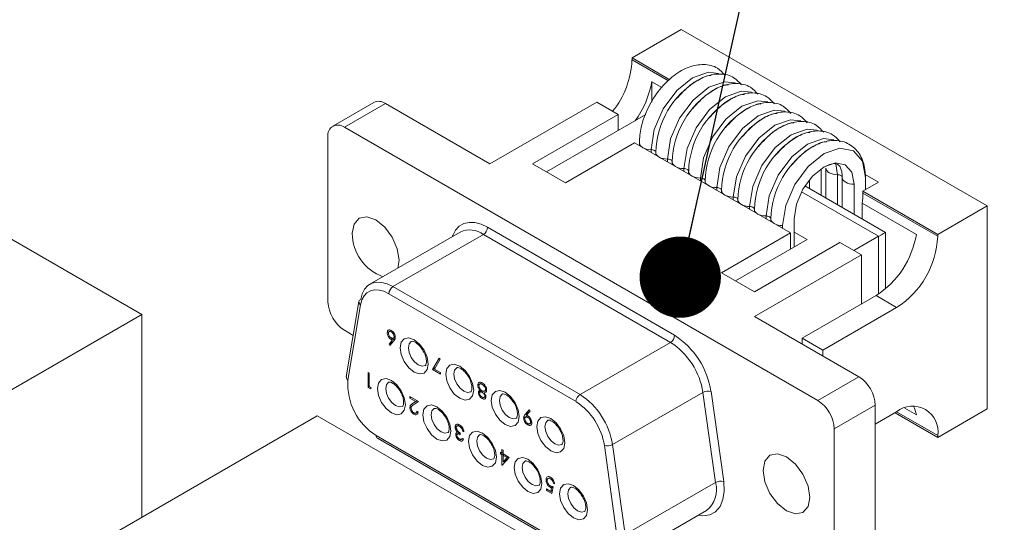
# Paper-space layout 'Sheet2' of a CAD drawing. Header units: millimetres. Extents: x 0 to 420, y 0 to 297.
# Tile 28 of 36: x 163.58 to 175.68, y 166.18 to 172.36. Entities that reach past the tile are written whole.
import ezdxf

# ---------------------------------------------------------------- set-up
doc = ezdxf.new("R2010")
doc.units = ezdxf.units.MM
doc.dimstyles.new('SLDDIMSTYLE2', dxfattribs={"dimtxt": 0.18, "dimasz": 1, "dimexe": 0, "dimexo": 0.0625, "dimgap": 0, "dimtad": 0, "dimtih": 1, "dimtoh": 1, "dimdec": 0, "dimrnd": 1e-09, "dimzin": 0, "dimdsep": 46, "dimtxsty": 'Standard', "dimblk1": 'DOT', "dimblk2": 'DOT', "dimsah": 1, "dimcen": 0.09, "dimadec": 0, "dimazin": 0, "dimtfac": 1, "dimtdec": 0, "dimtofl": 0, "dimtmove": 0, "dimatfit": 3, "dimldrblk": 'DOT', "dimfxl": 1, "dimfrac": 2, "dimtolj": 1, "dimtzin": 0, "dimarcsym": 0})

# ---------------------------------------------------------------- blocks, each defined once
blk = doc.blocks.new('_DOT')
at = {"color": 0, "linetype": 'ByBlock', "lineweight": -2}
blk.add_line((-0.5, 0), (-1, 0), dxfattribs=at)
at = {"color": 0, "linetype": 'ByBlock', "const_width": 0.5}
blk.add_lwpolyline([(-0.25, 0, 1), (0.25, 0, 1)], format="xyb", close=True, dxfattribs=at)

psp = doc.layouts.new('Sheet2')

# ---------------------------------------------------------------- linework, layer by layer
at = {"color": 7, "linetype": 'Continuous', "lineweight": 15}
for p, q in [((171.102, 171.885), (171.708, 172.234)), ((171.708, 172.234), (175.466, 170.065)), ((171.566, 171.617), (171.102, 171.885)), ((171.102, 171.885), (171.102, 171.861)), ((171.345, 171.593), (171.345, 171.342)), ((171.345, 171.593), (171.469, 171.522)), ((167.929, 171.339), (167.424, 171.047)), ((168.072, 171.325), (167.567, 171.033)), ((168.072, 171.325), (169.355, 170.584)), ((169.355, 170.584), (170.668, 171.342)), ((170.668, 171.342), (170.93, 171.191)), ((170.93, 171.191), (169.88, 170.584)), ((171.271, 171.189), (170.052, 170.485)), ((170.93, 171.191), (170.93, 170.992)), ((173.385, 167.674), (167.567, 171.033)), ((167.365, 170.916), (167.365, 168.887)), ((170.284, 170.351), (171.133, 170.841)), ((171.133, 170.841), (173.052, 169.733)), ((171.192, 170.841), (171.192, 170.807)), ((171.394, 170.725), (171.394, 170.69)), ((169.88, 170.584), (170.284, 170.351)), ((171.596, 170.608), (171.596, 170.573)), ((173.485, 170.532), (173.485, 170.162)), ((171.798, 170.492), (171.798, 170.457)), ((173.687, 170.416), (173.687, 170.046)), ((174.133, 170.357), (173.969, 170.451)), ((173.972, 170.414), (173.972, 170.264)), ((172, 170.375), (172, 170.34)), ((174.216, 169.74), (173.227, 170.311)), ((173.283, 170.388), (173.283, 170.279)), ((173.831, 170.333), (173.831, 169.963)), ((173.941, 170.246), (174.133, 170.357)), ((165.077, 168.729), (162.551, 170.187)), ((172.202, 170.258), (172.202, 170.223)), ((173.941, 170.246), (173.941, 170.223)), ((174.86, 169.715), (173.941, 170.246)), ((174.86, 169.692), (173.941, 170.223)), ((172.404, 170.142), (172.404, 170.107)), ((173.931, 170.101), (174.597, 169.716)), ((173.931, 170.101), (173.931, 169.905)), ((175.466, 170.065), (174.86, 169.715)), ((175.466, 170.065), (175.466, 167.569)), ((172.606, 170.025), (172.606, 169.99)), ((169.326, 169.803), (171.626, 168.475)), ((172.808, 169.908), (172.808, 169.873)), ((172.952, 169.825), (172.952, 169.79)), ((173.094, 169.907), (173.094, 169.559)), ((168.99, 169.744), (167.879, 169.102)), ((169.276, 169.715), (168.164, 169.074)), ((171.575, 168.388), (169.276, 169.715)), ((173.052, 169.733), (172.203, 169.243)), ((173.052, 169.733), (173.052, 169.534)), ((173.094, 169.743), (173.254, 169.651)), ((173.83, 169.517), (174.133, 169.692)), ((174.216, 169.044), (174.216, 169.74)), ((174.86, 169.692), (174.86, 169.715)), ((173.254, 169.651), (172.375, 169.144)), ((172.607, 169.01), (173.658, 169.616)), ((173.658, 169.616), (173.921, 169.464)), ((173.921, 169.464), (172.607, 168.706)), ((173.921, 169.464), (173.921, 168.858)), ((172.203, 169.243), (172.607, 169.01)), ((168.164, 169.074), (170.464, 167.746)), ((170.414, 167.659), (168.114, 168.986)), ((174.102, 168.963), (173.193, 168.438)), ((174.355, 168.817), (174.102, 168.963)), ((167.746, 168.891), (167.59, 167.963)), ((167.766, 168.85), (167.61, 167.922)), ((161.642, 166.746), (165.077, 168.729)), ((165.077, 166.238), (165.077, 168.729)), ((173.446, 168.292), (174.355, 168.817)), ((172.607, 168.706), (173.89, 167.966)), ((167.676, 168.474), (167.567, 168.537)), ((168.142, 168.536), (168.093, 168.508)), ((168.143, 168.535), (168.116, 168.52)), ((168.156, 168.525), (168.142, 168.517)), ((168.115, 168.367), (168.157, 168.418)), ((168.163, 168.395), (168.115, 168.367)), ((168.126, 168.351), (168.115, 168.367)), ((168.174, 168.408), (168.126, 168.351)), ((168.164, 168.439), (168.141, 168.425)), ((168.19, 168.436), (168.157, 168.418)), ((168.168, 168.439), (168.192, 168.453)), ((168.19, 168.467), (168.177, 168.46)), ((171.575, 168.388), (170.464, 167.746)), ((173.193, 168.438), (173.446, 168.292)), ((173.193, 168.438), (173.193, 168.368)), ((173.446, 168.292), (173.446, 168.222)), ((168.649, 168.054), (168.733, 168.195)), ((168.745, 168.18), (168.673, 168.059)), ((168.733, 168.195), (168.745, 168.18)), ((167.858, 168.019), (167.872, 168.011)), ((167.858, 167.834), (167.858, 168.019)), ((167.872, 168.011), (167.872, 167.845)), ((168.681, 168.073), (168.649, 168.054)), ((168.747, 167.997), (168.649, 168.054)), ((168.673, 168.059), (168.747, 168.016)), ((168.747, 168.016), (168.747, 167.997)), ((169.256, 167.892), (169.206, 167.863)), ((169.227, 167.899), (169.218, 167.895)), ((169.258, 167.892), (169.231, 167.876)), ((169.275, 167.88), (169.261, 167.871)), ((173.385, 167.674), (173.89, 167.966)), ((167.874, 167.844), (167.858, 167.834)), ((167.887, 167.817), (167.858, 167.834)), ((167.872, 167.845), (167.897, 167.83)), ((167.897, 167.83), (167.887, 167.817)), ((169.257, 167.795), (169.214, 167.771)), ((169.248, 167.802), (169.237, 167.796)), ((169.263, 167.792), (169.237, 167.777)), ((169.289, 167.791), (169.26, 167.774)), ((169.312, 167.786), (169.284, 167.769)), ((169.291, 167.79), (169.315, 167.804)), ((169.313, 167.818), (169.301, 167.811)), ((171.973, 167.772), (170.862, 167.131)), ((172.128, 166.666), (171.973, 167.772)), ((172.073, 167.783), (172.229, 166.676)), ((168.37, 167.723), (168.479, 167.661)), ((168.37, 167.704), (168.37, 167.723)), ((168.386, 167.714), (168.37, 167.704)), ((168.444, 167.661), (168.37, 167.704)), ((168.404, 167.635), (168.444, 167.661)), ((168.479, 167.661), (168.417, 167.62)), ((168.461, 167.671), (168.444, 167.661)), ((168.476, 167.659), (168.476, 167.662)), ((169.306, 167.723), (169.26, 167.696)), ((169.286, 167.711), (169.306, 167.723)), ((169.304, 167.732), (169.293, 167.725)), ((168.392, 167.599), (168.372, 167.587)), ((168.443, 167.517), (168.42, 167.504)), ((168.447, 167.52), (168.472, 167.534)), ((168.458, 167.544), (168.473, 167.536)), ((169.788, 167.502), (169.838, 167.557)), ((169.849, 167.541), (169.805, 167.492)), ((169.838, 167.557), (169.849, 167.541)), ((174.092, 167.616), (173.587, 167.324)), ((174.092, 167.616), (174.092, 165.586)), ((174.355, 167.534), (174.092, 167.382)), ((174.86, 167.219), (174.335, 167.522)), ((174.597, 167.498), (174.455, 167.58)), ((175.466, 167.569), (174.86, 167.219)), ((163.8, 165.501), (167.234, 167.484)), ((169.76, 166.026), (167.234, 167.484)), ((169.817, 167.486), (169.77, 167.459)), ((169.82, 167.485), (169.794, 167.47)), ((169.833, 167.474), (169.819, 167.466)), ((169.847, 167.389), (169.82, 167.373)), ((169.848, 167.389), (169.87, 167.402)), ((169.869, 167.415), (169.856, 167.408)), ((168.979, 167.376), (168.927, 167.347)), ((168.981, 167.281), (168.936, 167.255)), ((168.949, 167.315), (168.937, 167.308)), ((168.979, 167.376), (168.952, 167.36)), ((168.969, 167.291), (168.954, 167.282)), ((168.985, 167.277), (168.956, 167.26)), ((168.997, 167.364), (168.983, 167.355)), ((168.991, 167.272), (168.991, 167.253)), ((169.02, 167.336), (169.009, 167.33)), ((169.033, 167.304), (169.022, 167.297)), ((169.036, 167.289), (169.022, 167.297)), ((173.587, 167.324), (173.587, 165.295)), ((167.959, 167.242), (170.569, 165.735)), ((167.973, 167.21), (170.584, 165.703)), ((169.024, 167.204), (168.982, 167.18)), ((169.006, 167.196), (169.022, 167.205)), ((169.016, 167.208), (169.03, 167.2)), ((174.86, 167.219), (174.86, 167.242)), ((169.485, 167.037), (169.503, 167.026)), ((169.485, 167.018), (169.485, 167.037)), ((169.501, 167.027), (169.485, 167.018)), ((169.503, 167.007), (169.485, 167.018)), ((169.503, 167.069), (169.518, 167.061)), ((169.503, 167.026), (169.503, 167.069)), ((169.518, 167.035), (169.503, 167.026)), ((169.52, 167.017), (169.503, 167.007)), ((169.518, 167.061), (169.518, 167.018)), ((169.518, 167.018), (169.594, 166.974)), ((170.917, 166.014), (170.762, 167.12)), ((170.862, 167.131), (171.017, 166.024)), ((169.503, 166.879), (169.503, 167.007)), ((169.594, 166.974), (169.506, 166.877)), ((169.534, 167.008), (169.518, 166.999)), ((169.566, 166.971), (169.518, 166.999)), ((169.518, 166.999), (169.518, 166.919)), ((169.518, 166.919), (169.566, 166.971)), ((169.572, 166.95), (169.518, 166.919)), ((169.582, 166.981), (169.566, 166.971)), ((169.513, 166.884), (169.503, 166.879)), ((169.506, 166.877), (169.503, 166.879)), ((170.066, 166.708), (170.045, 166.696)), ((170.099, 166.73), (170.071, 166.713)), ((170.114, 166.719), (170.1, 166.711)), ((170.146, 166.663), (170.135, 166.657)), ((170.149, 166.649), (170.135, 166.657)), ((172.128, 166.666), (171.017, 166.024)), ((170.051, 166.587), (170.105, 166.555)), ((170.051, 166.568), (170.051, 166.587)), ((170.067, 166.577), (170.051, 166.568)), ((170.117, 166.53), (170.051, 166.568)), ((170.114, 166.617), (170.095, 166.606)), ((170.105, 166.555), (170.114, 166.599)), ((170.124, 166.566), (170.105, 166.555)), ((170.132, 166.61), (170.114, 166.599)), ((170.133, 166.613), (170.117, 166.53)), ((170.905, 165.678), (172.016, 166.319))]:
    psp.add_line(p, q, dxfattribs=at)
at = {"color": 8, "linetype": 'Continuous', "lineweight": 15}
for p, q in [((171.551, 171.602), (171.102, 171.861)), ((171.336, 170.758), (171.336, 170.723)), ((171.538, 170.642), (171.538, 170.607)), ((173.606, 170.584), (173.629, 170.449)), ((171.74, 170.525), (171.74, 170.49)), ((171.942, 170.408), (171.942, 170.373)), ((173.427, 170.523), (173.427, 170.196)), ((173.629, 170.449), (173.629, 170.079)), ((172.144, 170.292), (172.144, 170.257)), ((172.346, 170.175), (172.346, 170.14)), ((174.133, 169.692), (173.185, 170.239)), ((172.548, 170.058), (172.548, 170.023)), ((172.75, 169.942), (172.75, 169.907)), ((174.133, 169.692), (174.133, 168.981)), ((168.464, 167.669), (168.404, 167.635)), ((169.842, 167.533), (169.788, 167.502)), ((174.86, 167.242), (174.355, 167.534))]:
    psp.add_line(p, q, dxfattribs=at)
at = {"color": 8, "linetype": 'Continuous', "lineweight": 15, "flags": 128}
for points in [[(171.336, 170.758), (171.375, 171.006), (171.485, 171.261), (171.651, 171.484), (171.846, 171.642), (172.041, 171.71), (172.167, 171.696)], [(171.538, 170.642), (171.577, 170.889), (171.687, 171.144), (171.853, 171.368), (172.048, 171.525), (172.243, 171.593), (172.369, 171.579)], [(171.74, 170.525), (171.779, 170.773), (171.889, 171.028), (172.055, 171.251), (172.25, 171.408), (172.445, 171.476), (172.571, 171.463)], [(171.942, 170.408), (171.981, 170.656), (172.091, 170.911), (172.257, 171.134), (172.452, 171.292), (172.647, 171.36), (172.773, 171.346)], [(172.144, 170.292), (172.183, 170.54), (172.294, 170.794), (172.459, 171.018), (172.654, 171.175), (172.849, 171.243), (172.975, 171.229)], [(172.346, 170.175), (172.385, 170.423), (172.496, 170.678), (172.661, 170.901), (172.856, 171.059), (173.051, 171.126), (173.177, 171.113)], [(172.548, 170.058), (172.587, 170.306), (172.698, 170.561), (172.863, 170.784), (173.058, 170.942), (173.254, 171.01), (173.379, 170.996)], [(172.75, 169.942), (172.789, 170.19), (172.9, 170.445), (173.065, 170.668), (173.26, 170.825), (173.456, 170.893), (173.581, 170.88)], [(171.336, 170.758), (171.281, 170.764), (171.234, 170.782), (171.203, 170.809), (171.192, 170.84), (171.192, 170.841)], [(168.893, 169.688), (168.899, 169.704), (168.932, 169.768), (168.978, 169.816), (169.034, 169.849), (169.099, 169.864), (169.171, 169.861), (169.247, 169.84), (169.326, 169.803)], [(168.389, 168.399), (168.363, 168.369), (168.354, 168.321)], [(168.354, 168.321), (168.363, 168.262), (168.389, 168.201), (168.428, 168.148), (168.475, 168.111), (168.521, 168.095), (168.56, 168.102)], [(168.948, 168.076), (168.922, 168.046), (168.913, 167.998)], [(168.913, 167.998), (168.922, 167.939), (168.949, 167.878), (168.988, 167.825), (169.034, 167.788), (169.081, 167.772), (169.119, 167.779)], [(168.109, 167.898), (168.083, 167.868), (168.074, 167.82)], [(168.074, 167.82), (168.083, 167.761), (168.109, 167.7), (168.149, 167.647), (168.195, 167.61), (168.241, 167.594), (168.28, 167.601)], [(169.508, 167.753), (169.482, 167.723), (169.473, 167.675)], [(169.473, 167.675), (169.482, 167.616), (169.508, 167.555), (169.548, 167.502), (169.594, 167.465), (169.64, 167.449), (169.679, 167.456)], [(168.669, 167.575), (168.643, 167.545), (168.633, 167.497)], [(168.633, 167.497), (168.643, 167.438), (168.669, 167.377), (168.708, 167.324), (168.755, 167.287), (168.801, 167.271), (168.84, 167.278)], [(170.068, 167.43), (170.042, 167.4), (170.032, 167.352)], [(170.032, 167.352), (170.042, 167.293), (170.068, 167.232), (170.107, 167.179), (170.154, 167.142), (170.2, 167.125), (170.239, 167.133)], [(169.228, 167.252), (169.202, 167.222), (169.193, 167.174)], [(169.193, 167.174), (169.202, 167.115), (169.229, 167.054), (169.268, 167.001), (169.314, 166.964), (169.361, 166.947), (169.399, 166.955)], [(169.788, 166.929), (169.762, 166.899), (169.753, 166.851)], [(169.753, 166.851), (169.762, 166.792), (169.788, 166.731), (169.827, 166.678), (169.874, 166.641), (169.92, 166.624), (169.959, 166.632)], [(172.229, 166.676), (172.235, 166.558), (172.22, 166.454), (172.184, 166.368), (172.129, 166.305), (172.058, 166.267), (171.973, 166.257), (171.919, 166.264)], [(170.348, 166.606), (170.321, 166.576), (170.312, 166.527)], [(170.312, 166.527), (170.321, 166.469), (170.348, 166.408), (170.387, 166.355), (170.433, 166.317), (170.48, 166.301), (170.519, 166.309)]]:
    psp.add_lwpolyline(points, dxfattribs=at)
at = {"color": 7, "linetype": 'Continuous', "lineweight": 15, "flags": 128}
for points in [[(172.952, 169.825), (172.991, 170.073), (173.102, 170.328), (173.267, 170.551), (173.462, 170.709), (173.658, 170.777), (173.823, 170.744), (173.934, 170.617), (173.972, 170.414)], [(171.394, 170.725), (171.393, 170.731), (171.389, 170.738), (171.384, 170.743), (171.377, 170.749), (171.368, 170.753), (171.358, 170.756), (171.347, 170.758), (171.336, 170.758)], [(171.538, 170.642), (171.51, 170.643), (171.483, 170.648), (171.458, 170.655), (171.436, 170.666), (171.418, 170.678), (171.404, 170.693), (171.396, 170.709), (171.394, 170.725)], [(171.596, 170.608), (171.595, 170.615), (171.592, 170.621), (171.586, 170.627), (171.579, 170.632), (171.57, 170.636), (171.56, 170.639), (171.549, 170.641), (171.538, 170.642)], [(171.74, 170.525), (171.712, 170.526), (171.685, 170.531), (171.66, 170.539), (171.638, 170.549), (171.62, 170.562), (171.606, 170.576), (171.598, 170.592), (171.596, 170.608)], [(173.094, 169.907), (173.122, 170.086), (173.202, 170.27), (173.321, 170.432), (173.462, 170.545), (173.603, 170.594), (173.723, 170.571), (173.803, 170.479), (173.831, 170.333)], [(173.485, 170.532), (173.487, 170.516), (173.495, 170.5), (173.509, 170.486), (173.527, 170.473), (173.549, 170.463), (173.574, 170.455), (173.601, 170.451), (173.629, 170.449)], [(171.798, 170.492), (171.797, 170.498), (171.794, 170.504), (171.788, 170.51), (171.781, 170.515), (171.772, 170.519), (171.762, 170.522), (171.751, 170.524), (171.74, 170.525)], [(171.942, 170.408), (171.914, 170.41), (171.887, 170.414), (171.862, 170.422), (171.84, 170.432), (171.822, 170.445), (171.808, 170.46), (171.8, 170.475), (171.798, 170.492)], [(172, 170.375), (171.999, 170.382), (171.996, 170.388), (171.99, 170.394), (171.983, 170.399), (171.974, 170.403), (171.964, 170.406), (171.953, 170.408), (171.942, 170.408)], [(173.629, 170.449), (173.64, 170.449), (173.651, 170.447), (173.661, 170.444), (173.67, 170.439), (173.677, 170.434), (173.683, 170.429), (173.686, 170.422), (173.687, 170.416)], [(173.687, 170.416), (173.689, 170.399), (173.697, 170.384), (173.711, 170.369), (173.729, 170.357), (173.751, 170.346), (173.776, 170.339), (173.803, 170.334), (173.831, 170.333)], [(172.144, 170.292), (172.116, 170.293), (172.089, 170.298), (172.064, 170.305), (172.042, 170.316), (172.024, 170.329), (172.01, 170.343), (172.002, 170.359), (172, 170.375)], [(172.202, 170.258), (172.201, 170.265), (172.198, 170.271), (172.192, 170.277), (172.185, 170.282), (172.176, 170.286), (172.166, 170.289), (172.155, 170.291), (172.144, 170.292)], [(172.346, 170.175), (172.318, 170.177), (172.291, 170.181), (172.266, 170.189), (172.244, 170.199), (172.226, 170.212), (172.212, 170.226), (172.204, 170.242), (172.202, 170.258)], [(172.404, 170.142), (172.403, 170.148), (172.4, 170.155), (172.394, 170.16), (172.387, 170.165), (172.378, 170.17), (172.368, 170.173), (172.357, 170.174), (172.346, 170.175)], [(172.548, 170.058), (172.52, 170.06), (172.493, 170.065), (172.468, 170.072), (172.446, 170.083), (172.428, 170.095), (172.414, 170.11), (172.406, 170.125), (172.404, 170.142)], [(172.606, 170.025), (172.605, 170.032), (172.602, 170.038), (172.596, 170.044), (172.589, 170.049), (172.58, 170.053), (172.57, 170.056), (172.559, 170.058), (172.548, 170.058)], [(168.225, 169.302), (168.239, 169.397), (168.217, 169.537), (168.155, 169.68), (168.062, 169.806), (167.952, 169.895), (167.842, 169.933), (167.748, 169.915), (167.686, 169.843), (167.664, 169.729)], [(172.75, 169.942), (172.722, 169.943), (172.695, 169.948), (172.67, 169.956), (172.648, 169.966), (172.63, 169.979), (172.616, 169.993), (172.608, 170.009), (172.606, 170.025)], [(172.808, 169.908), (172.807, 169.915), (172.804, 169.921), (172.798, 169.927), (172.791, 169.932), (172.782, 169.936), (172.772, 169.939), (172.762, 169.941), (172.75, 169.942)], [(172.952, 169.825), (172.924, 169.827), (172.897, 169.831), (172.872, 169.839), (172.85, 169.849), (172.832, 169.862), (172.819, 169.876), (172.81, 169.892), (172.808, 169.908)], [(167.767, 168.918), (167.785, 168.986), (167.815, 169.043), (167.855, 169.086), (167.905, 169.115), (167.962, 169.128), (168.026, 169.125), (168.094, 169.107), (168.164, 169.074)], [(168.114, 168.986), (168.053, 169.016), (167.993, 169.032), (167.937, 169.034), (167.887, 169.022), (167.843, 168.997), (167.808, 168.959), (167.782, 168.91), (167.766, 168.85)], [(168.253, 168.321), (168.266, 168.389), (168.303, 168.432), (168.359, 168.443), (168.424, 168.42), (168.49, 168.367), (168.546, 168.292), (168.583, 168.206), (168.596, 168.122), (168.583, 168.054), (168.546, 168.011), (168.49, 168), (168.424, 168.023), (168.359, 168.076), (168.303, 168.151), (168.266, 168.237), (168.253, 168.321)], [(168.812, 167.998), (168.825, 168.066), (168.862, 168.109), (168.918, 168.12), (168.984, 168.097), (169.05, 168.044), (169.105, 167.969), (169.143, 167.883), (169.156, 167.799), (169.143, 167.731), (169.105, 167.688), (169.05, 167.677), (168.984, 167.7), (168.918, 167.753), (168.862, 167.828), (168.825, 167.914), (168.812, 167.998)], [(167.973, 167.82), (167.986, 167.888), (168.023, 167.931), (168.079, 167.942), (168.144, 167.919), (168.21, 167.866), (168.266, 167.791), (168.303, 167.705), (168.316, 167.621), (168.303, 167.553), (168.266, 167.51), (168.21, 167.499), (168.144, 167.522), (168.079, 167.575), (168.023, 167.65), (167.986, 167.736), (167.973, 167.82)], [(169.372, 167.675), (169.385, 167.743), (169.422, 167.786), (169.478, 167.797), (169.544, 167.774), (169.609, 167.721), (169.665, 167.646), (169.702, 167.56), (169.715, 167.476), (169.702, 167.408), (169.665, 167.365), (169.609, 167.354), (169.544, 167.377), (169.478, 167.43), (169.422, 167.505), (169.385, 167.591), (169.372, 167.675)], [(168.532, 167.497), (168.545, 167.565), (168.583, 167.608), (168.638, 167.619), (168.704, 167.596), (168.77, 167.543), (168.826, 167.468), (168.863, 167.382), (168.876, 167.298), (168.863, 167.23), (168.826, 167.187), (168.77, 167.176), (168.704, 167.199), (168.638, 167.252), (168.583, 167.327), (168.545, 167.413), (168.532, 167.497)], [(174.563, 167.602), (174.573, 167.58), (174.597, 167.498)], [(169.931, 167.352), (169.945, 167.42), (169.982, 167.463), (170.037, 167.474), (170.103, 167.451), (170.169, 167.398), (170.225, 167.323), (170.262, 167.237), (170.275, 167.153), (170.262, 167.085), (170.225, 167.042), (170.169, 167.031), (170.103, 167.054), (170.037, 167.107), (169.982, 167.182), (169.945, 167.268), (169.931, 167.352)], [(169.092, 167.174), (169.105, 167.242), (169.142, 167.285), (169.198, 167.296), (169.264, 167.273), (169.329, 167.22), (169.385, 167.145), (169.422, 167.059), (169.435, 166.975), (169.422, 166.907), (169.385, 166.864), (169.329, 166.853), (169.264, 166.876), (169.198, 166.929), (169.142, 167.004), (169.105, 167.09), (169.092, 167.174)], [(172.713, 166.814), (172.735, 166.674), (172.797, 166.531), (172.89, 166.405), (173, 166.316), (173.11, 166.278), (173.203, 166.296), (173.266, 166.368), (173.288, 166.482), (173.266, 166.622), (173.203, 166.766), (173.11, 166.891), (173, 166.98), (172.89, 167.018), (172.797, 167), (172.735, 166.928), (172.713, 166.814)], [(169.652, 166.851), (169.665, 166.919), (169.702, 166.962), (169.758, 166.973), (169.823, 166.95), (169.889, 166.897), (169.945, 166.821), (169.982, 166.736), (169.995, 166.652), (169.982, 166.584), (169.945, 166.541), (169.889, 166.53), (169.823, 166.553), (169.758, 166.606), (169.702, 166.681), (169.665, 166.767), (169.652, 166.851)], [(170.211, 166.527), (170.224, 166.596), (170.262, 166.639), (170.317, 166.649), (170.383, 166.627), (170.449, 166.574), (170.504, 166.498), (170.542, 166.413), (170.555, 166.329), (170.542, 166.261), (170.504, 166.218), (170.449, 166.207), (170.383, 166.23), (170.317, 166.283), (170.262, 166.358), (170.224, 166.444), (170.211, 166.527)]]:
    psp.add_lwpolyline(points, dxfattribs=at)
at = {"color": 7, "linetype": 'Continuous', "lineweight": 15}
for centre, radius, start, end in [((170.008, 171.912), 1.095, 321.4141, 357.3434), ((170.21, 171.795), 1.153, 323.7164, 349.9474), ((172.464, 170.696), 1.07, 121.1431, 178.4465), ((172.666, 170.579), 1.07, 121.1431, 178.4465), ((172.868, 170.463), 1.07, 121.1431, 178.4465), ((167.988, 171.208), 0.144, 54.3824, 114.3071), ((173.07, 170.346), 1.07, 121.1431, 178.4465), ((173.272, 170.229), 1.07, 121.1431, 178.4465), ((167.488, 170.936), 0.125, 50.7967, 189.214), ((173.474, 170.113), 1.07, 121.1431, 178.4465), ((173.676, 169.996), 1.07, 121.1431, 178.4465), ((173.878, 169.879), 1.07, 121.1431, 178.4465), ((173.165, 170.225), 0.775, 350.7384, 359.787), ((169.216, 169.808), 0.11, 302.6055, 357.3945), ((168.228, 169.728), 0.564, 179.9171, 250.6153), ((169.109, 169.491), 0.28, 53.4704, 115.2191), ((173.495, 169.902), 1.118, 302.9225, 350.4352), ((173.763, 169.742), 1.098, 302.6055, 357.3945), ((168.224, 168.981), 0.11, 122.6055, 177.3945), ((167.803, 168.907), 0.439, 182.6055, 237.3945), ((167.784, 168.883), 0.0391, 116.7193, 168.4017), ((171.516, 168.48), 0.11, 302.6055, 357.3945), ((171.079, 167.631), 1.005, 8.6904, 57.0932), ((171.09, 167.637), 0.894, 8.6904, 57.0932), ((168.351, 167.872), 0.742, 176.1145, 238.1019), ((173.654, 167.596), 0.439, 2.6055, 57.3945), ((170.523, 167.654), 0.11, 122.6055, 177.3945), ((169.978, 166.996), 0.894, 8.6904, 57.0932), ((172.036, 167.657), 0.131, 73.4762, 118.5626), ((169.989, 167.002), 0.782, 8.6904, 57.0932), ((173.149, 167.304), 0.439, 2.6055, 57.3945), ((174.552, 167.292), 0.312, 350.786, 129.2033), ((170.799, 167.246), 0.131, 253.4762, 298.5626), ((171.813, 166.577), 0.328, 308.3502, 15.7257), ((172.191, 166.55), 0.131, 73.4762, 118.5626)]:
    psp.add_arc(centre, radius, start, end, dxfattribs=at)
at = {"color": 8, "linetype": 'Continuous', "lineweight": 15}
for centre, radius, start, end in [((167.789, 168.887), 0.0435, 174.3977, 237.5238), ((167.634, 167.959), 0.0435, 174.3977, 237.5238), ((167.993, 167.238), 0.0343, 172.7442, 235.9436)]:
    psp.add_arc(centre, radius, start, end, dxfattribs=at)
at = {"color": 7, "linetype": 'Continuous', "lineweight": 15}
psp.add_ellipse((173.931, 169.575), major_axis=(0.286, 0.165), ratio=0.00007, start_param=0.000041, end_param=0.785358, dxfattribs=at)
for points, knots in [([(172.246, 171.671), (172.217, 171.703), (172.148, 171.78), (171.983, 171.816), (171.799, 171.783), (171.613, 171.678), (171.437, 171.504), (171.294, 171.28), (171.207, 171.047), (171.196, 170.905), (171.192, 170.841)], [0, 0, 0, 0, 0.089001, 0.212854, 0.333744, 0.464237, 0.603717, 0.743969, 0.88497, 1, 1, 1, 1]), ([(172.448, 171.554), (172.419, 171.586), (172.35, 171.663), (172.185, 171.7), (172.002, 171.666), (171.814, 171.563), (171.703, 171.443), (171.646, 171.381)], [0, 0, 0, 0, 0.147514, 0.352794, 0.553163, 0.769448, 1, 1, 1, 1]), ([(171.91, 171.61), (171.967, 171.641), (172.028, 171.674), (172.073, 171.669), (172.076, 171.669)], [0, 0, 0, 0, 0.9266794, 1, 1, 1, 1]), ([(172.65, 171.438), (172.621, 171.47), (172.552, 171.547), (172.387, 171.583), (172.204, 171.549), (172.016, 171.447), (171.905, 171.326), (171.848, 171.264)], [0, 0, 0, 0, 0.147514, 0.352794, 0.553163, 0.769448, 1, 1, 1, 1]), ([(172.112, 171.494), (172.168, 171.524), (172.231, 171.558), (172.277, 171.553), (172.282, 171.552)], [0, 0, 0, 0, 0.9066766, 1, 1, 1, 1]), ([(172.852, 171.321), (172.823, 171.353), (172.754, 171.43), (172.589, 171.467), (172.406, 171.433), (172.218, 171.33), (172.107, 171.21), (172.05, 171.148)], [0, 0, 0, 0, 0.147514, 0.352794, 0.553163, 0.769448, 1, 1, 1, 1]), ([(172.314, 171.377), (172.37, 171.407), (172.433, 171.441), (172.479, 171.436), (172.484, 171.436)], [0, 0, 0, 0, 0.9066766, 1, 1, 1, 1]), ([(173.054, 171.204), (173.025, 171.236), (172.956, 171.313), (172.791, 171.35), (172.608, 171.316), (172.42, 171.213), (172.309, 171.093), (172.252, 171.031)], [0, 0, 0, 0, 0.147514, 0.352794, 0.553163, 0.769448, 1, 1, 1, 1]), ([(172.516, 171.261), (172.572, 171.291), (172.635, 171.324), (172.681, 171.319), (172.686, 171.319)], [0, 0, 0, 0, 0.906677, 1, 1, 1, 1]), ([(173.256, 171.088), (173.227, 171.12), (173.158, 171.197), (172.993, 171.233), (172.81, 171.2), (172.622, 171.097), (172.511, 170.976), (172.454, 170.914)], [0, 0, 0, 0, 0.147514, 0.352794, 0.553163, 0.769448, 1, 1, 1, 1]), ([(172.718, 171.144), (172.775, 171.174), (172.836, 171.207), (172.881, 171.203), (172.885, 171.203)], [0, 0, 0, 0, 0.926679, 1, 1, 1, 1]), ([(173.458, 170.971), (173.429, 171.003), (173.36, 171.08), (173.195, 171.117), (173.012, 171.083), (172.824, 170.98), (172.713, 170.86), (172.656, 170.798)], [0, 0, 0, 0, 0.147514, 0.352794, 0.553163, 0.769448, 1, 1, 1, 1]), ([(172.92, 171.027), (172.977, 171.058), (173.039, 171.091), (173.085, 171.086), (173.09, 171.086)], [0, 0, 0, 0, 0.9066766, 1, 1, 1, 1]), ([(173.66, 170.854), (173.631, 170.887), (173.562, 170.963), (173.397, 171), (173.214, 170.966), (173.026, 170.864), (172.915, 170.743), (172.858, 170.681)], [0, 0, 0, 0, 0.147514, 0.352794, 0.553163, 0.769448, 1, 1, 1, 1]), ([(173.122, 170.911), (173.179, 170.941), (173.241, 170.974), (173.287, 170.969), (173.292, 170.969)], [0, 0, 0, 0, 0.906677, 1, 1, 1, 1]), ([(173.972, 170.415), (173.97, 170.456), (173.965, 170.564), (173.905, 170.714), (173.774, 170.839), (173.6, 170.885), (173.415, 170.849), (173.228, 170.747), (173.117, 170.627), (173.06, 170.564)], [0, 0, 0, 0, 0.092204, 0.242924, 0.384185, 0.532474, 0.677216, 0.833455, 1, 1, 1, 1]), ([(173.324, 170.794), (173.381, 170.824), (173.443, 170.858), (173.489, 170.853), (173.494, 170.852)], [0, 0, 0, 0, 0.9066766, 1, 1, 1, 1]), ([(173.459, 170.542), (173.491, 170.558), (173.559, 170.591), (173.621, 170.583), (173.647, 170.568), (173.681, 170.508), (173.685, 170.441), (173.687, 170.415)], [0, 0, 0, 0, 0.191948, 0.396341, 0.644189, 0.860241, 1, 1, 1, 1]), ([(168.093, 168.508), (168.094, 168.516), (168.096, 168.532), (168.109, 168.543), (168.126, 168.544), (168.138, 168.538), (168.143, 168.536)], [0, 0, 0, 0, 0.279631, 0.55896, 0.779478, 1, 1, 1, 1]), ([(168.141, 168.425), (168.134, 168.43), (168.12, 168.44), (168.104, 168.464), (168.095, 168.488), (168.094, 168.501), (168.093, 168.508)], [0, 0, 0, 0, 0.279638, 0.559326, 0.779527, 1, 1, 1, 1]), ([(168.142, 168.517), (168.138, 168.519), (168.128, 168.524), (168.116, 168.521), (168.109, 168.513), (168.108, 168.505), (168.108, 168.5)], [0, 0, 0, 0, 0.280018, 0.559853, 0.779987, 1, 1, 1, 1]), ([(168.108, 168.5), (168.108, 168.494), (168.11, 168.482), (168.12, 168.464), (168.132, 168.451), (168.14, 168.445), (168.144, 168.443)], [0, 0, 0, 0, 0.278754, 0.558605, 0.779147, 1, 1, 1, 1]), ([(168.177, 168.46), (168.177, 168.466), (168.175, 168.478), (168.165, 168.496), (168.154, 168.509), (168.146, 168.514), (168.142, 168.517)], [0, 0, 0, 0, 0.279059, 0.55882, 0.779303, 1, 1, 1, 1]), ([(168.143, 168.536), (168.15, 168.53), (168.165, 168.52), (168.181, 168.496), (168.19, 168.472), (168.191, 168.458), (168.192, 168.451)], [0, 0, 0, 0, 0.27967, 0.559085, 0.779558, 1, 1, 1, 1]), ([(168.157, 168.418), (168.154, 168.419), (168.149, 168.421), (168.143, 168.424), (168.141, 168.425)], [0, 0, 0, 0, 0.55991, 1, 1, 1, 1]), ([(168.144, 168.443), (168.149, 168.44), (168.158, 168.436), (168.17, 168.439), (168.176, 168.447), (168.177, 168.456), (168.177, 168.46)], [0, 0, 0, 0, 0.280127, 0.559515, 0.779719, 1, 1, 1, 1]), ([(168.192, 168.451), (168.191, 168.445), (168.19, 168.434), (168.185, 168.423), (168.18, 168.415), (168.176, 168.41), (168.174, 168.408)], [0, 0, 0, 0, 0.339374, 0.559486, 0.779731, 1, 1, 1, 1]), ([(168.389, 168.399), (168.39, 168.399), (168.392, 168.401), (168.408, 168.402), (168.443, 168.387), (168.482, 168.356), (168.521, 168.31), (168.554, 168.252), (168.573, 168.192), (168.577, 168.142), (168.569, 168.111), (168.564, 168.103), (168.56, 168.103), (168.559, 168.103)], [0, 0, 0, 0, 0.0619376, 0.1666811, 0.2574738, 0.3533942, 0.4544524, 0.5602266, 0.6668249, 0.7697865, 0.8666043, 0.9630964, 1, 1, 1, 1]), ([(168.949, 168.076), (168.95, 168.076), (168.952, 168.078), (168.968, 168.079), (169.002, 168.064), (169.042, 168.033), (169.081, 167.987), (169.113, 167.929), (169.132, 167.869), (169.137, 167.819), (169.128, 167.787), (169.123, 167.78), (169.12, 167.78), (169.119, 167.78)], [0, 0, 0, 0, 0.061938, 0.166681, 0.257474, 0.353394, 0.454452, 0.560227, 0.666825, 0.769786, 0.866604, 0.963096, 1, 1, 1, 1]), ([(168.11, 167.898), (168.11, 167.898), (168.112, 167.9), (168.128, 167.901), (168.163, 167.886), (168.202, 167.855), (168.241, 167.809), (168.274, 167.751), (168.293, 167.691), (168.297, 167.641), (168.289, 167.609), (168.284, 167.602), (168.28, 167.602), (168.28, 167.602)], [0, 0, 0, 0, 0.061938, 0.166681, 0.257474, 0.353394, 0.454452, 0.560227, 0.666825, 0.769786, 0.866604, 0.963096, 1, 1, 1, 1]), ([(169.206, 167.863), (169.207, 167.871), (169.208, 167.884), (169.215, 167.891), (169.218, 167.895)], [0, 0, 0, 0, 0.559346, 1, 1, 1, 1]), ([(169.218, 167.895), (169.225, 167.897), (169.238, 167.902), (169.254, 167.894), (169.261, 167.89)], [0, 0, 0, 0, 0.5577579, 1, 1, 1, 1]), ([(169.261, 167.871), (169.255, 167.874), (169.244, 167.88), (169.231, 167.878), (169.222, 167.869), (169.221, 167.86), (169.221, 167.855)], [0, 0, 0, 0, 0.280602, 0.559962, 0.78018, 1, 1, 1, 1]), ([(169.261, 167.89), (169.269, 167.885), (169.284, 167.875), (169.302, 167.85), (169.313, 167.824), (169.314, 167.809), (169.315, 167.802)], [0, 0, 0, 0, 0.2805448, 0.5592692, 0.7798157, 1, 1, 1, 1]), ([(169.301, 167.811), (169.3, 167.817), (169.298, 167.831), (169.283, 167.856), (169.269, 167.865), (169.261, 167.871)], [0, 0, 0, 0, 0.279833, 0.560198, 1, 1, 1, 1]), ([(169.237, 167.796), (169.228, 167.808), (169.215, 167.824), (169.207, 167.849), (169.207, 167.858), (169.206, 167.863)], [0, 0, 0, 0, 0.558271, 0.779089, 1, 1, 1, 1]), ([(169.214, 167.771), (169.215, 167.775), (169.216, 167.784), (169.223, 167.794), (169.232, 167.795), (169.237, 167.796)], [0, 0, 0, 0, 0.280159, 0.560243, 1, 1, 1, 1]), ([(169.26, 167.696), (169.254, 167.701), (169.241, 167.71), (169.226, 167.731), (169.216, 167.752), (169.215, 167.764), (169.214, 167.771)], [0, 0, 0, 0, 0.279929, 0.559623, 0.779946, 1, 1, 1, 1]), ([(169.221, 167.855), (169.222, 167.849), (169.223, 167.835), (169.235, 167.816), (169.247, 167.802), (169.256, 167.796), (169.26, 167.794)], [0, 0, 0, 0, 0.278303, 0.558509, 0.779146, 1, 1, 1, 1]), ([(169.26, 167.774), (169.256, 167.776), (169.247, 167.78), (169.237, 167.779), (169.23, 167.772), (169.229, 167.765), (169.229, 167.762)], [0, 0, 0, 0, 0.280237, 0.560145, 0.780435, 1, 1, 1, 1]), ([(169.229, 167.762), (169.23, 167.756), (169.231, 167.746), (169.243, 167.727), (169.254, 167.719), (169.261, 167.715)], [0, 0, 0, 0, 0.2789711, 0.5599188, 1, 1, 1, 1]), ([(169.26, 167.794), (169.265, 167.791), (169.277, 167.786), (169.29, 167.788), (169.299, 167.796), (169.3, 167.806), (169.301, 167.811)], [0, 0, 0, 0, 0.280283, 0.560138, 0.780298, 1, 1, 1, 1]), ([(169.293, 167.725), (169.292, 167.731), (169.29, 167.742), (169.28, 167.756), (169.27, 167.768), (169.264, 167.772), (169.26, 167.774)], [0, 0, 0, 0, 0.277721, 0.558224, 0.779072, 1, 1, 1, 1]), ([(169.315, 167.802), (169.315, 167.796), (169.314, 167.784), (169.303, 167.771), (169.291, 167.77), (169.284, 167.769)], [0, 0, 0, 0, 0.279987, 0.559901, 1, 1, 1, 1]), ([(169.284, 167.769), (169.29, 167.76), (169.3, 167.747), (169.306, 167.728), (169.307, 167.72), (169.307, 167.717)], [0, 0, 0, 0, 0.557752, 0.778932, 1, 1, 1, 1]), ([(169.509, 167.753), (169.509, 167.753), (169.512, 167.755), (169.527, 167.756), (169.562, 167.741), (169.601, 167.71), (169.641, 167.663), (169.673, 167.606), (169.692, 167.546), (169.696, 167.496), (169.688, 167.464), (169.683, 167.457), (169.68, 167.457), (169.679, 167.457)], [0, 0, 0, 0, 0.061938, 0.166681, 0.257474, 0.353394, 0.454452, 0.560227, 0.666825, 0.769786, 0.866604, 0.963096, 1, 1, 1, 1]), ([(168.372, 167.587), (168.373, 167.596), (168.374, 167.61), (168.385, 167.62), (168.394, 167.628), (168.401, 167.633), (168.404, 167.635)], [0, 0, 0, 0, 0.33837, 0.558748, 0.779361, 1, 1, 1, 1]), ([(169.307, 167.717), (169.306, 167.71), (169.304, 167.696), (169.29, 167.689), (169.275, 167.689), (169.265, 167.694), (169.26, 167.696)], [0, 0, 0, 0, 0.278806, 0.558457, 0.77916, 1, 1, 1, 1]), ([(169.261, 167.715), (169.265, 167.713), (169.273, 167.708), (169.284, 167.709), (169.291, 167.715), (169.292, 167.722), (169.293, 167.725)], [0, 0, 0, 0, 0.2806507, 0.5605655, 0.7806204, 1, 1, 1, 1]), ([(168.42, 167.504), (168.413, 167.509), (168.399, 167.519), (168.383, 167.543), (168.373, 167.567), (168.372, 167.581), (168.372, 167.587)], [0, 0, 0, 0, 0.27989, 0.559224, 0.779582, 1, 1, 1, 1]), ([(168.417, 167.62), (168.412, 167.617), (168.404, 167.612), (168.395, 167.604), (168.388, 167.595), (168.387, 167.585), (168.386, 167.581)], [0, 0, 0, 0, 0.340542, 0.56085, 0.780599, 1, 1, 1, 1]), ([(168.386, 167.581), (168.387, 167.574), (168.388, 167.562), (168.398, 167.544), (168.409, 167.531), (168.417, 167.526), (168.421, 167.523)], [0, 0, 0, 0, 0.279126, 0.558978, 0.77935, 1, 1, 1, 1]), ([(168.473, 167.536), (168.472, 167.527), (168.47, 167.511), (168.456, 167.498), (168.439, 167.496), (168.426, 167.501), (168.42, 167.504)], [0, 0, 0, 0, 0.280029, 0.559515, 0.779668, 1, 1, 1, 1]), ([(168.421, 167.523), (168.427, 167.52), (168.438, 167.515), (168.45, 167.52), (168.457, 167.53), (168.458, 167.54), (168.458, 167.544)], [0, 0, 0, 0, 0.2796987, 0.5588466, 0.7791762, 1, 1, 1, 1]), ([(168.669, 167.575), (168.67, 167.575), (168.672, 167.577), (168.688, 167.578), (168.722, 167.563), (168.762, 167.532), (168.801, 167.486), (168.833, 167.428), (168.853, 167.368), (168.857, 167.318), (168.848, 167.286), (168.843, 167.279), (168.84, 167.279), (168.839, 167.279)], [0, 0, 0, 0, 0.061938, 0.166681, 0.257474, 0.353394, 0.454452, 0.560227, 0.666825, 0.769786, 0.866604, 0.963096, 1, 1, 1, 1]), ([(169.77, 167.459), (169.771, 167.465), (169.771, 167.476), (169.777, 167.487), (169.782, 167.495), (169.786, 167.5), (169.788, 167.502)], [0, 0, 0, 0, 0.339295, 0.559425, 0.779695, 1, 1, 1, 1]), ([(168.927, 167.347), (168.929, 167.355), (168.931, 167.372), (168.946, 167.383), (168.964, 167.383), (168.977, 167.377), (168.983, 167.374)], [0, 0, 0, 0, 0.279304, 0.558838, 0.779277, 1, 1, 1, 1]), ([(169.82, 167.373), (169.812, 167.378), (169.798, 167.389), (169.781, 167.413), (169.772, 167.438), (169.771, 167.452), (169.77, 167.459)], [0, 0, 0, 0, 0.27973, 0.559163, 0.779612, 1, 1, 1, 1]), ([(169.819, 167.466), (169.814, 167.469), (169.804, 167.473), (169.793, 167.47), (169.785, 167.462), (169.785, 167.454), (169.784, 167.449)], [0, 0, 0, 0, 0.280319, 0.55953, 0.779753, 1, 1, 1, 1]), ([(169.784, 167.449), (169.785, 167.443), (169.787, 167.431), (169.797, 167.413), (169.809, 167.399), (169.816, 167.394), (169.82, 167.392)], [0, 0, 0, 0, 0.278722, 0.558569, 0.779171, 1, 1, 1, 1]), ([(169.805, 167.492), (169.808, 167.491), (169.813, 167.488), (169.819, 167.485), (169.822, 167.484)], [0, 0, 0, 0, 0.559944, 1, 1, 1, 1]), ([(169.856, 167.408), (169.855, 167.414), (169.854, 167.427), (169.843, 167.445), (169.831, 167.458), (169.823, 167.464), (169.819, 167.466)], [0, 0, 0, 0, 0.278472, 0.558424, 0.779098, 1, 1, 1, 1]), ([(169.82, 167.392), (169.825, 167.389), (169.835, 167.385), (169.847, 167.387), (169.855, 167.395), (169.856, 167.403), (169.856, 167.408)], [0, 0, 0, 0, 0.280092, 0.560011, 0.780131, 1, 1, 1, 1]), ([(169.871, 167.4), (169.87, 167.392), (169.868, 167.376), (169.854, 167.366), (169.837, 167.365), (169.825, 167.37), (169.82, 167.373)], [0, 0, 0, 0, 0.279538, 0.558851, 0.779452, 1, 1, 1, 1]), ([(169.822, 167.484), (169.829, 167.479), (169.843, 167.469), (169.859, 167.445), (169.869, 167.421), (169.87, 167.407), (169.871, 167.4)], [0, 0, 0, 0, 0.279814, 0.559489, 0.779635, 1, 1, 1, 1]), ([(170.068, 167.429), (170.069, 167.43), (170.071, 167.432), (170.087, 167.433), (170.121, 167.418), (170.161, 167.387), (170.2, 167.34), (170.232, 167.283), (170.252, 167.223), (170.256, 167.173), (170.248, 167.141), (170.243, 167.134), (170.239, 167.134), (170.238, 167.133)], [0, 0, 0, 0, 0.061938, 0.166681, 0.257474, 0.353394, 0.454452, 0.560227, 0.666825, 0.769786, 0.866604, 0.963096, 1, 1, 1, 1]), ([(168.937, 167.308), (168.934, 167.316), (168.928, 167.329), (168.928, 167.341), (168.927, 167.347)], [0, 0, 0, 0, 0.559419, 1, 1, 1, 1]), ([(168.936, 167.255), (168.936, 167.259), (168.936, 167.267), (168.942, 167.278), (168.95, 167.281), (168.954, 167.282)], [0, 0, 0, 0, 0.280508, 0.560792, 1, 1, 1, 1]), ([(168.954, 167.282), (168.951, 167.287), (168.944, 167.295), (168.939, 167.304), (168.937, 167.308)], [0, 0, 0, 0, 0.559795, 1, 1, 1, 1]), ([(168.983, 167.355), (168.977, 167.358), (168.966, 167.364), (168.953, 167.362), (168.943, 167.354), (168.942, 167.345), (168.942, 167.34)], [0, 0, 0, 0, 0.280599, 0.560151, 0.780303, 1, 1, 1, 1]), ([(168.942, 167.34), (168.942, 167.336), (168.943, 167.33), (168.948, 167.315), (168.962, 167.291), (168.98, 167.28), (168.991, 167.272)], [0, 0, 0, 0, 0.125587, 0.251191, 0.500605, 1, 1, 1, 1]), ([(168.991, 167.253), (168.982, 167.257), (168.969, 167.264), (168.955, 167.261), (168.951, 167.254), (168.95, 167.249), (168.95, 167.247)], [0, 0, 0, 0, 0.499418, 0.749016, 0.874544, 1, 1, 1, 1]), ([(168.983, 167.374), (168.99, 167.369), (169.005, 167.359), (169.022, 167.335), (169.032, 167.311), (169.035, 167.296), (169.036, 167.289)], [0, 0, 0, 0, 0.279886, 0.558979, 0.779263, 1, 1, 1, 1]), ([(169.009, 167.33), (169.005, 167.336), (168.997, 167.347), (168.987, 167.353), (168.983, 167.355)], [0, 0, 0, 0, 0.558748, 1, 1, 1, 1]), ([(169.022, 167.297), (169.021, 167.303), (169.018, 167.314), (169.012, 167.325), (169.009, 167.33)], [0, 0, 0, 0, 0.560694, 1, 1, 1, 1]), ([(168.982, 167.18), (168.976, 167.184), (168.963, 167.193), (168.947, 167.214), (168.938, 167.236), (168.936, 167.249), (168.936, 167.255)], [0, 0, 0, 0, 0.280085, 0.559868, 0.780099, 1, 1, 1, 1]), ([(168.95, 167.247), (168.951, 167.241), (168.952, 167.231), (168.965, 167.212), (168.976, 167.204), (168.982, 167.199)], [0, 0, 0, 0, 0.278859, 0.560074, 1, 1, 1, 1]), ([(168.982, 167.199), (168.986, 167.197), (168.995, 167.193), (169.008, 167.194), (169.013, 167.203), (169.016, 167.208)], [0, 0, 0, 0, 0.280636, 0.560364, 1, 1, 1, 1]), ([(169.03, 167.2), (169.028, 167.194), (169.025, 167.182), (169.012, 167.173), (168.998, 167.172), (168.988, 167.177), (168.982, 167.18)], [0, 0, 0, 0, 0.280288, 0.55968, 0.779747, 1, 1, 1, 1]), ([(169.229, 167.251), (169.23, 167.252), (169.232, 167.254), (169.247, 167.255), (169.282, 167.24), (169.321, 167.209), (169.361, 167.162), (169.393, 167.105), (169.412, 167.045), (169.416, 166.995), (169.408, 166.963), (169.403, 166.956), (169.4, 166.956), (169.399, 166.955)], [0, 0, 0, 0, 0.061938, 0.166681, 0.257474, 0.353394, 0.454452, 0.560227, 0.666825, 0.769786, 0.866604, 0.963096, 1, 1, 1, 1]), ([(169.788, 166.928), (169.789, 166.929), (169.791, 166.931), (169.807, 166.932), (169.842, 166.917), (169.881, 166.886), (169.92, 166.839), (169.953, 166.782), (169.972, 166.722), (169.976, 166.672), (169.968, 166.64), (169.963, 166.633), (169.959, 166.633), (169.958, 166.632)], [0, 0, 0, 0, 0.061938, 0.166681, 0.257474, 0.353394, 0.454452, 0.560227, 0.666825, 0.769786, 0.866604, 0.963096, 1, 1, 1, 1]), ([(170.045, 166.696), (170.046, 166.705), (170.047, 166.723), (170.062, 166.737), (170.081, 166.739), (170.094, 166.732), (170.101, 166.729)], [0, 0, 0, 0, 0.279864, 0.559271, 0.779424, 1, 1, 1, 1]), ([(170.095, 166.606), (170.087, 166.612), (170.072, 166.622), (170.055, 166.649), (170.046, 166.675), (170.045, 166.689), (170.045, 166.696)], [0, 0, 0, 0, 0.2796881, 0.5590255, 0.7792916, 1, 1, 1, 1]), ([(170.1, 166.711), (170.094, 166.713), (170.082, 166.719), (170.068, 166.714), (170.06, 166.703), (170.059, 166.692), (170.059, 166.687)], [0, 0, 0, 0, 0.279617, 0.559357, 0.779559, 1, 1, 1, 1]), ([(170.059, 166.687), (170.06, 166.68), (170.061, 166.667), (170.072, 166.647), (170.085, 166.632), (170.093, 166.627), (170.098, 166.624)], [0, 0, 0, 0, 0.279539, 0.558617, 0.779047, 1, 1, 1, 1]), ([(170.135, 166.657), (170.134, 166.663), (170.131, 166.675), (170.122, 166.691), (170.111, 166.703), (170.103, 166.708), (170.1, 166.711)], [0, 0, 0, 0, 0.28005, 0.559166, 0.779583, 1, 1, 1, 1]), ([(170.101, 166.729), (170.107, 166.724), (170.121, 166.715), (170.137, 166.692), (170.146, 166.669), (170.148, 166.655), (170.149, 166.649)], [0, 0, 0, 0, 0.279625, 0.559019, 0.77938, 1, 1, 1, 1]), ([(170.114, 166.599), (170.111, 166.6), (170.104, 166.602), (170.098, 166.605), (170.095, 166.606)], [0, 0, 0, 0, 0.560064, 1, 1, 1, 1]), ([(170.098, 166.624), (170.104, 166.621), (170.117, 166.615), (170.128, 166.614), (170.133, 166.613)], [0, 0, 0, 0, 0.559416, 1, 1, 1, 1]), ([(170.348, 166.605), (170.349, 166.606), (170.351, 166.608), (170.367, 166.608), (170.401, 166.594), (170.441, 166.563), (170.48, 166.516), (170.512, 166.459), (170.532, 166.399), (170.536, 166.348), (170.527, 166.317), (170.522, 166.31), (170.519, 166.31), (170.518, 166.309)], [0, 0, 0, 0, 0.061938, 0.166681, 0.257474, 0.353394, 0.454452, 0.560227, 0.666825, 0.769786, 0.866604, 0.963096, 1, 1, 1, 1])]:
    psp.add_open_spline(points, degree=3, knots=knots, dxfattribs=at)

# ---------------------------------------------------------------- leaders
at = {"color": 7, "linetype": 'Continuous', "lineweight": 0}
psp.add_leader([(171.695, 169.19), (177.109, 193.553), (170.759, 193.553)], dimstyle='SLDDIMSTYLE2', dxfattribs=at)

doc.saveas('drawing.dxf')
